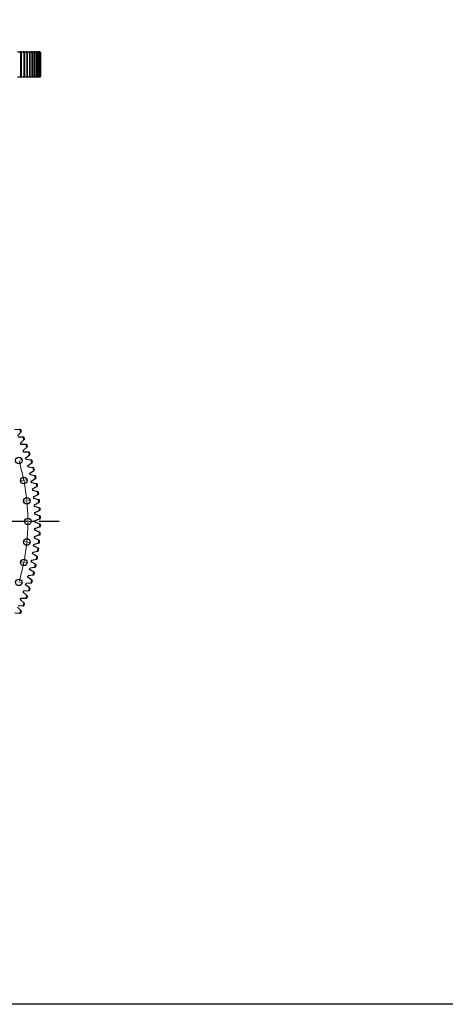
# Model space of a CAD drawing. Header units: millimetres. Extents: x -6 to 13589, y 15601 to 26187.
# Tile 5 of 16: x 4452 to 6792, y 15601 to 21012. Entities that reach past the tile are written whole.
import ezdxf

# ---------------------------------------------------------------- set-up
doc = ezdxf.new("R2010")
doc.units = ezdxf.units.MM
doc.header["$LTSCALE"] = 50
doc.linetypes.add('CENTER', pattern=[10.16, 6.35, -1.27, 1.27, -1.27])

msp = doc.modelspace()

# ---------------------------------------------------------------- linework, layer by layer
at = {"color": 7, "linetype": 'Continuous', "lineweight": 25}
for p, q in [((4440.5, 20836.1), (4452.9, 20836.1)), ((4452.9, 20836.1), (4457.2, 20832.1)), ((4459.2, 20836.1), (4452.9, 20836.1)), ((4462.2, 20832.1), (4459.2, 20836.1)), ((4459.2, 20836.1), (4470.6, 20836.1)), ((4470.6, 20836.1), (4474.8, 20832.1)), ((4476.3, 20836.1), (4470.6, 20836.1)), ((4479.5, 20832.1), (4476.3, 20836.1)), ((4476.3, 20836.1), (4486.8, 20836.1)), ((4486.8, 20836.1), (4491, 20832.1)), ((4492, 20836.1), (4486.8, 20836.1)), ((4495.3, 20832.1), (4492, 20836.1)), ((4492, 20836.1), (4501.4, 20836.1)), ((4501.4, 20836.1), (4505.7, 20832.1)), ((4506.1, 20836.1), (4501.4, 20836.1)), ((4509.5, 20832.1), (4506.1, 20836.1)), ((4506.1, 20836.1), (4514.5, 20836.1)), ((4514.5, 20836.1), (4518.8, 20832.1)), ((4518.7, 20836.1), (4514.5, 20836.1)), ((4522.1, 20832.1), (4518.7, 20836.1)), ((4518.7, 20836.1), (4526, 20836.1)), ((4526, 20836.1), (4530.3, 20832.1)), ((4529.7, 20836.1), (4526, 20836.1)), ((4533.2, 20832.1), (4529.7, 20836.1)), ((4529.7, 20836.1), (4536, 20836.1)), ((4536, 20836.1), (4540.2, 20832.1)), ((4539.1, 20836.1), (4536, 20836.1)), ((4542.7, 20832.1), (4539.1, 20836.1)), ((4539.1, 20836.1), (4544.4, 20836.1)), ((4544.4, 20836.1), (4548.6, 20832.1)), ((4546.9, 20836.1), (4544.4, 20836.1)), ((4550.6, 20832.1), (4546.9, 20836.1)), ((4546.9, 20836.1), (4551.1, 20836.1)), ((4551.1, 20836.1), (4555.3, 20832.1)), ((4553.1, 20836.1), (4551.1, 20836.1)), ((4556.9, 20832.1), (4553.1, 20836.1)), ((4553.1, 20836.1), (4556.3, 20836.1)), ((4556.3, 20836.1), (4560.4, 20832.1)), ((4557.7, 20836.1), (4556.3, 20836.1)), ((4561.6, 20832.1), (4557.7, 20836.1)), ((4557.7, 20836.1), (4559.8, 20836.1)), ((4559.8, 20836.1), (4563.9, 20832.1)), ((4560.7, 20836.1), (4559.8, 20836.1)), ((4564.6, 20832.1), (4560.7, 20836.1)), ((4560.7, 20836.1), (4561.7, 20836.1)), ((4561.7, 20836.1), (4565.8, 20832.1)), ((4562, 20836.1), (4561.7, 20836.1)), ((4566, 20832.1), (4562, 20836.1)), ((4457.2, 20832.1), (4457.2, 20700.1)), ((4462.2, 20832.1), (4457.2, 20832.1)), ((4462.2, 20700.1), (4462.2, 20832.1)), ((4479.5, 20832.1), (4474.8, 20832.1)), ((4474.8, 20832.1), (4474.8, 20700.1)), ((4479.5, 20700.1), (4479.5, 20832.1)), ((4491, 20832.1), (4491, 20700.1)), ((4495.3, 20832.1), (4491, 20832.1)), ((4495.3, 20700.1), (4495.3, 20832.1)), ((4505.7, 20832.1), (4505.7, 20700.1)), ((4509.5, 20832.1), (4505.7, 20832.1)), ((4509.5, 20700.1), (4509.5, 20832.1)), ((4518.8, 20832.1), (4518.8, 20700.1)), ((4522.1, 20832.1), (4518.8, 20832.1)), ((4522.1, 20700.1), (4522.1, 20832.1)), ((4530.3, 20832.1), (4530.3, 20700.1)), ((4533.2, 20832.1), (4530.3, 20832.1)), ((4533.2, 20700.1), (4533.2, 20832.1)), ((4540.2, 20832.1), (4540.2, 20700.1)), ((4542.7, 20832.1), (4540.2, 20832.1)), ((4542.7, 20700.1), (4542.7, 20832.1)), ((4548.6, 20832.1), (4548.6, 20700.1)), ((4550.6, 20832.1), (4548.6, 20832.1)), ((4550.6, 20700.1), (4550.6, 20832.1)), ((4555.3, 20832.1), (4555.3, 20700.1)), ((4556.9, 20832.1), (4555.3, 20832.1)), ((4556.9, 20700.1), (4556.9, 20832.1)), ((4560.4, 20832.1), (4560.4, 20700.1)), ((4561.6, 20832.1), (4560.4, 20832.1)), ((4561.6, 20700.1), (4561.6, 20832.1)), ((4563.9, 20832.1), (4563.9, 20700.1)), ((4564.6, 20832.1), (4563.9, 20832.1)), ((4564.6, 20700.1), (4564.6, 20832.1)), ((4565.8, 20832.1), (4565.8, 20700.1)), ((4566, 20832.1), (4565.8, 20832.1)), ((4566, 20700.1), (4566, 20832.1)), ((4452.9, 20696.1), (4440.7, 20696.1)), ((4457.2, 20700.1), (4452.9, 20696.1)), ((4459.2, 20696.1), (4452.9, 20696.1)), ((4462.2, 20700.1), (4457.2, 20700.1)), ((4459.2, 20696.1), (4462.2, 20700.1)), ((4470.6, 20696.1), (4459.4, 20696.1)), ((4474.8, 20700.1), (4470.6, 20696.1)), ((4476.3, 20696.1), (4470.6, 20696.1)), ((4479.5, 20700.1), (4474.8, 20700.1)), ((4476.3, 20696.1), (4479.5, 20700.1)), ((4486.8, 20696.1), (4476.5, 20696.1)), ((4491, 20700.1), (4486.8, 20696.1)), ((4492, 20696.1), (4486.8, 20696.1)), ((4495.3, 20700.1), (4491, 20700.1)), ((4492, 20696.1), (4495.3, 20700.1)), ((4501.4, 20696.1), (4492.2, 20696.1)), ((4505.7, 20700.1), (4501.4, 20696.1)), ((4506.1, 20696.1), (4501.4, 20696.1)), ((4509.5, 20700.1), (4505.7, 20700.1)), ((4506.1, 20696.1), (4509.5, 20700.1)), ((4514.5, 20696.1), (4506.4, 20696.1)), ((4518.8, 20700.1), (4514.5, 20696.1)), ((4518.7, 20696.1), (4514.5, 20696.1)), ((4518.7, 20696.1), (4522.1, 20700.1)), ((4522.1, 20700.1), (4518.8, 20700.1)), ((4526, 20696.1), (4518.9, 20696.1)), ((4530.3, 20700.1), (4526, 20696.1)), ((4529.7, 20696.1), (4526, 20696.1)), ((4529.7, 20696.1), (4533.2, 20700.1)), ((4536, 20696.1), (4529.9, 20696.1)), ((4533.2, 20700.1), (4530.3, 20700.1)), ((4540.2, 20700.1), (4536, 20696.1)), ((4539.1, 20696.1), (4536, 20696.1)), ((4539.1, 20696.1), (4542.7, 20700.1)), ((4544.4, 20696.1), (4539.3, 20696.1)), ((4542.7, 20700.1), (4540.2, 20700.1)), ((4548.6, 20700.1), (4544.4, 20696.1)), ((4546.9, 20696.1), (4544.4, 20696.1)), ((4546.9, 20696.1), (4550.6, 20700.1)), ((4551.1, 20696.1), (4547.1, 20696.1)), ((4550.6, 20700.1), (4548.6, 20700.1)), ((4555.3, 20700.1), (4551.1, 20696.1)), ((4553.1, 20696.1), (4551.1, 20696.1)), ((4553.1, 20696.1), (4556.9, 20700.1)), ((4556.3, 20696.1), (4553.3, 20696.1)), ((4556.9, 20700.1), (4555.3, 20700.1)), ((4560.4, 20700.1), (4556.3, 20696.1)), ((4557.7, 20696.1), (4556.3, 20696.1)), ((4557.7, 20696.1), (4561.6, 20700.1)), ((4559.8, 20696.1), (4557.9, 20696.1)), ((4563.9, 20700.1), (4559.8, 20696.1)), ((4560.7, 20696.1), (4559.8, 20696.1)), ((4561.6, 20700.1), (4560.4, 20700.1)), ((4560.7, 20696.1), (4564.6, 20700.1)), ((4561.7, 20696.1), (4560.8, 20696.1)), ((4565.8, 20700.1), (4561.7, 20696.1)), ((4562, 20696.1), (4561.7, 20696.1)), ((4562, 20696.1), (4566, 20700.1)), ((4564.6, 20700.1), (4563.9, 20700.1)), ((4566, 20700.1), (4565.8, 20700.1)), ((4452.9, 18759.2), (4425.4, 18757.3)), ((4439.5, 18725.9), (4459.2, 18745.1)), ((4457.2, 18759.5), (4452.9, 18759.2)), ((4459.2, 18745.1), (4462.2, 18748.1)), ((4470.6, 18718.3), (4443.1, 18717.4)), ((4455.9, 18685.5), (4476.3, 18704)), ((4457.6, 18681.2), (4455.9, 18685.5)), ((4459.2, 18676.9), (4457.6, 18681.2)), ((4486.8, 18676.8), (4459.2, 18676.9)), ((4474.8, 18718.4), (4470.6, 18718.3)), ((4476.3, 18704), (4479.5, 18706.9)), ((4491, 18676.8), (4486.8, 18676.8)), ((4470.9, 18644.6), (4492, 18662.3)), ((4472.4, 18640.2), (4470.9, 18644.6)), ((4473.9, 18635.9), (4472.4, 18640.2)), ((4501.4, 18634.7), (4473.9, 18635.9)), ((4484.4, 18603.1), (4506.1, 18620.1)), ((4492, 18662.3), (4495.3, 18665.1)), ((4505.7, 18634.6), (4501.4, 18634.7)), ((4506.1, 18620.1), (4509.5, 18622.7)), ((4485.8, 18598.7), (4484.4, 18603.1)), ((4487.1, 18594.3), (4485.8, 18598.7)), ((4514.5, 18592.1), (4487.1, 18594.3)), ((4496.4, 18561.2), (4518.7, 18577.3)), ((4497.5, 18556.7), (4496.4, 18561.2)), ((4518.8, 18591.8), (4514.5, 18592.1)), ((4518.7, 18577.3), (4522.1, 18579.8)), ((4498.7, 18552.3), (4497.5, 18556.7)), ((4526, 18549.1), (4498.7, 18552.3)), ((4506.8, 18518.8), (4529.7, 18534.1)), ((4507.8, 18514.3), (4506.8, 18518.8)), ((4508.8, 18509.8), (4507.8, 18514.3)), ((4536, 18505.7), (4508.8, 18509.8)), ((4530.3, 18548.6), (4526, 18549.1)), ((4529.7, 18534.1), (4533.2, 18536.5)), ((4515.6, 18476.1), (4539.1, 18490.6)), ((4516.5, 18471.6), (4515.6, 18476.1)), ((4517.3, 18467.1), (4516.5, 18471.6)), ((4544.4, 18461.9), (4517.3, 18467.1)), ((4540.2, 18505.1), (4536, 18505.7)), ((4539.1, 18490.6), (4542.7, 18492.8)), ((4548.6, 18461.1), (4544.4, 18461.9)), ((4523, 18433.1), (4546.9, 18446.7)), ((4523.6, 18428.6), (4523, 18433.1)), ((4524.3, 18424), (4523.6, 18428.6)), ((4551.1, 18417.9), (4524.3, 18424)), ((4528.7, 18389.9), (4553.1, 18402.6)), ((4546.9, 18446.7), (4550.6, 18448.8)), ((4555.3, 18417), (4551.1, 18417.9)), ((4553.1, 18402.6), (4556.9, 18404.6)), ((4529.2, 18385.3), (4528.7, 18389.9)), ((4529.7, 18380.8), (4529.2, 18385.3)), ((4556.3, 18373.7), (4529.7, 18380.8)), ((4532.8, 18346.5), (4557.7, 18358.3)), ((4533.2, 18341.9), (4532.8, 18346.5)), ((4560.4, 18372.6), (4556.3, 18373.7)), ((4557.7, 18358.3), (4561.6, 18360.1)), ((4533.5, 18337.3), (4533.2, 18341.9)), ((4559.8, 18329.2), (4533.5, 18337.3)), ((4535.4, 18303), (4560.7, 18313.9)), ((4535.6, 18298.4), (4535.4, 18303)), ((4535.7, 18293.8), (4535.6, 18298.4)), ((4561.7, 18284.7), (4535.7, 18293.8)), ((4563.9, 18328), (4559.8, 18329.2)), ((4560.7, 18313.9), (4564.6, 18315.6)), ((4536.3, 18259.4), (4562, 18269.3)), ((4536.4, 18254.8), (4536.3, 18259.4)), ((4536.3, 18250.2), (4536.4, 18254.8)), ((4562, 18240.2), (4536.3, 18250.2)), ((4565.8, 18283.3), (4561.7, 18284.7)), ((4562, 18269.3), (4566, 18270.9)), ((4566, 18238.6), (4562, 18240.2)), ((4535.4, 18206.6), (4535.6, 18211.2)), ((4560.7, 18195.7), (4535.4, 18206.6)), ((4535.6, 18211.2), (4535.7, 18215.8)), ((4535.7, 18215.8), (4561.7, 18224.8)), ((4564.6, 18194), (4560.7, 18195.7)), ((4561.7, 18224.8), (4565.8, 18226.2)), ((4529.2, 18124.2), (4529.7, 18128.8)), ((4529.7, 18128.8), (4556.3, 18135.9)), ((4532.8, 18163), (4533.2, 18167.6)), ((4557.7, 18151.2), (4532.8, 18163)), ((4533.2, 18167.6), (4533.5, 18172.2)), ((4533.5, 18172.2), (4559.8, 18180.3)), ((4556.3, 18135.9), (4560.4, 18137)), ((4561.6, 18149.4), (4557.7, 18151.2)), ((4559.8, 18180.3), (4563.9, 18181.5)), ((4523, 18076.4), (4523.6, 18080.9)), ((4546.9, 18062.8), (4523, 18076.4)), ((4523.6, 18080.9), (4524.3, 18085.5)), ((4524.3, 18085.5), (4551.1, 18091.6)), ((4528.7, 18119.6), (4529.2, 18124.2)), ((4553.1, 18106.9), (4528.7, 18119.6)), ((4551.1, 18091.6), (4555.3, 18092.6)), ((4556.9, 18104.9), (4553.1, 18106.9)), ((4515.6, 18033.4), (4516.5, 18037.9)), ((4539.1, 18018.9), (4515.6, 18033.4)), ((4516.5, 18037.9), (4517.3, 18042.4)), ((4517.3, 18042.4), (4544.4, 18047.6)), ((4544.4, 18047.6), (4548.6, 18048.4)), ((4550.6, 18060.7), (4546.9, 18062.8)), ((4506.8, 17990.7), (4507.8, 17995.2)), ((4529.7, 17975.4), (4506.8, 17990.7)), ((4507.8, 17995.2), (4508.8, 17999.7)), ((4508.8, 17999.7), (4536, 18003.8)), ((4533.2, 17973), (4529.7, 17975.4)), ((4536, 18003.8), (4540.2, 18004.5)), ((4542.7, 18016.7), (4539.1, 18018.9)), ((4485.8, 17910.8), (4487.1, 17915.2)), ((4487.1, 17915.2), (4514.5, 17917.4)), ((4496.4, 17948.3), (4497.5, 17952.8)), ((4518.7, 17932.2), (4496.4, 17948.3)), ((4497.5, 17952.8), (4498.7, 17957.3)), ((4498.7, 17957.3), (4526, 17960.4)), ((4514.5, 17917.4), (4518.8, 17917.7)), ((4522.1, 17929.7), (4518.7, 17932.2)), ((4526, 17960.4), (4530.3, 17960.9)), ((4470.9, 17864.9), (4472.4, 17869.3)), ((4492, 17847.2), (4470.9, 17864.9)), ((4472.4, 17869.3), (4473.9, 17873.7)), ((4473.9, 17873.7), (4501.4, 17874.8)), ((4484.4, 17906.4), (4485.8, 17910.8)), ((4506.1, 17889.5), (4484.4, 17906.4)), ((4501.4, 17874.8), (4505.7, 17875)), ((4509.5, 17886.8), (4506.1, 17889.5)), ((4455.9, 17824), (4457.6, 17828.3)), ((4476.3, 17805.5), (4455.9, 17824)), ((4457.6, 17828.3), (4459.2, 17832.6)), ((4459.2, 17832.6), (4486.8, 17832.7)), ((4479.5, 17802.6), (4476.3, 17805.5)), ((4486.8, 17832.7), (4491, 17832.7)), ((4495.3, 17844.5), (4492, 17847.2)), ((4425.4, 17752.2), (4452.9, 17750.3)), ((4459.2, 17764.4), (4439.5, 17783.6)), ((4443.1, 17792.1), (4470.6, 17791.2)), ((4452.9, 17750.3), (4457.2, 17750)), ((4462.2, 17761.4), (4459.2, 17764.4)), ((4470.6, 17791.2), (4474.8, 17791.1))]:
    msp.add_line(p, q, dxfattribs=at)
at = {"color": 0, "linetype": 'Continuous', "lineweight": 18}
for p, q in [((4452.1, 18591.3), (4466.9, 18595.8)), ((4469.9, 18479), (4454.7, 18476)), ((4474.8, 18480), (4472.4, 18479.5)), ((4474.8, 18480), (4477.3, 18480.5)), ((4479.7, 18481), (4494.9, 18484)), ((4486.5, 18367.4), (4471, 18365.9)), ((4491.4, 18367.9), (4489, 18367.7)), ((4491.4, 18367.9), (4493.9, 18368.2)), ((4496.4, 18368.4), (4511.8, 18369.9)), ((4492, 18254.8), (4476.5, 18254.8)), ((4497, 18254.8), (4494.5, 18254.8)), ((4497, 18254.8), (4499.5, 18254.8)), ((4502, 18254.8), (4517.5, 18254.8)), ((4486.5, 18142.1), (4471, 18143.6)), ((4491.4, 18141.6), (4489, 18141.8)), ((4491.4, 18141.6), (4493.9, 18141.4)), ((4496.4, 18141.1), (4511.8, 18139.6)), ((4469.9, 18030.5), (4454.7, 18033.5)), ((4474.8, 18029.5), (4472.4, 18030)), ((4474.8, 18029.5), (4477.3, 18029)), ((4479.7, 18028.6), (4494.9, 18025.5)), ((4452.1, 17918.2), (4466.9, 17913.7))]:
    msp.add_line(p, q, dxfattribs=at)
at = {"linetype": 'CENTER', "ltscale": 0.35}
msp.add_line((4668.2, 18254.8), (2016.8, 18254.8), dxfattribs=at)
msp.add_lwpolyline([(-5.7, 26186.8), (13589, 26186.8), (13589, 15600.7), (-5.7, 15600.7)], close=True)
at = {"color": 7, "linetype": 'Continuous', "lineweight": 25}
for centre in [(4447.3, 18589.9), (4474.8, 18480), (4491.4, 18367.9), (4497, 18254.8), (4491.4, 18141.6), (4474.8, 18029.5), (4447.3, 17919.6)]:
    msp.add_circle(centre, 18, dxfattribs=at)
for radius, start, end in [(1219.6, 23.7078, 24.4317), (1223.6, 23.7779, 24.3616), (1219.6, 21.6148, 22.3387), (1223.6, 21.6849, 22.2686), (1219.6, 19.5218, 20.2457), (1223.6, 19.5919, 20.1756), (1219.6, 17.4287, 18.1527), (1223.6, 17.4989, 18.0825), (1219.6, 15.3357, 16.0596), (1223.6, 15.4058, 15.9895), (1219.6, 13.2427, 13.9666), (1223.6, 13.3128, 13.8965), (1219.6, 11.1497, 11.8736), (1223.6, 11.2198, 11.8035), (1219.6, 9.0566, 9.7806), (1223.6, 9.1268, 9.7104), (1219.6, 6.9636, 7.6876), (1223.6, 7.0337, 7.6174), (1219.6, 4.8706, 5.5945), (1223.6, 4.9407, 5.5244), (1219.6, 2.7776, 3.5015), (1223.6, 2.8477, 3.4314), (1219.6, 0.6845, 1.4085), (1219.6, 358.5915, 359.3155), (1223.6, 0.7547, 1.3384), (1223.6, 358.6616, 359.2453), (1219.6, 356.4985, 357.2224), (1223.6, 356.5686, 357.1523), (1219.6, 354.4055, 355.1294), (1223.6, 354.4756, 355.0593), (1219.6, 352.3124, 353.0364), (1223.6, 352.3826, 352.9663), (1219.6, 350.2194, 350.9434), (1223.6, 350.2896, 350.8732), (1219.6, 346.0334, 346.7573), (1223.6, 346.1035, 346.6872), (1219.6, 348.1264, 348.8503), (1223.6, 348.1965, 348.7802), (1219.6, 343.9404, 344.6643), (1223.6, 344.0105, 344.5942), (1219.6, 341.8473, 342.5713), (1223.6, 341.9175, 342.5011), (1219.6, 337.6613, 338.3852), (1219.6, 339.7543, 340.4782), (1223.6, 339.8244, 340.4081), (1219.6, 335.5683, 336.2922), (1223.6, 335.6384, 336.2221), (1223.6, 337.7314, 338.3151)]:
    msp.add_arc((3342.5, 18254.8), radius, start, end, dxfattribs=at)
at = {"color": 0, "linetype": 'Continuous', "lineweight": 18}
for start, end in [(11.4981, 16.6269), (11.25, 11.3741), (11.1259, 11.25), (5.8731, 11.0019), (5.625, 5.7491), (5.5009, 5.625), (0.2481, 5.3769), (354.6231, 359.7519), (0, 0.1241), (359.8759, 0), (348.9981, 354.1269), (354.2509, 354.375), (354.375, 354.4991), (343.3731, 348.5019), (348.6259, 348.75), (348.75, 348.8741)]:
    msp.add_arc((3342.5, 18254.8), 1154.5, start, end, dxfattribs=at)

doc.saveas('drawing.dxf')
